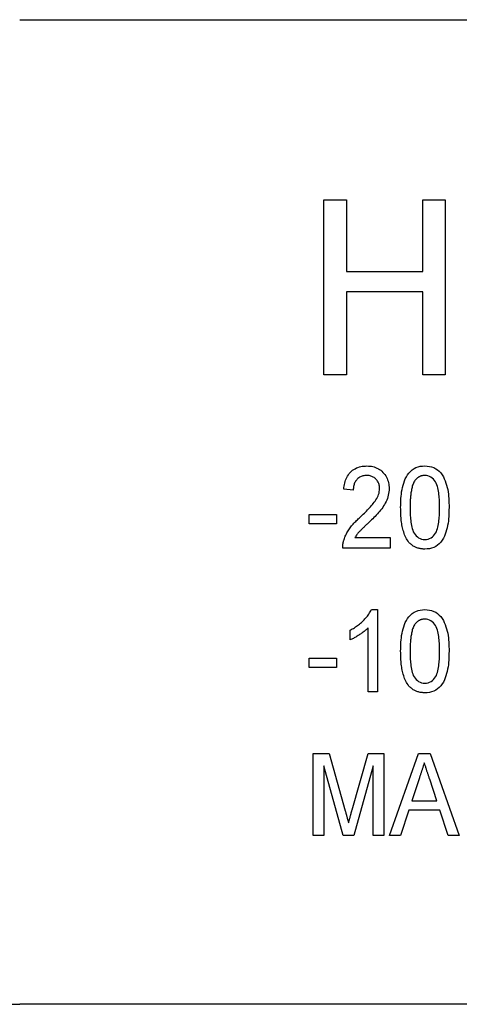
# Model space of a CAD drawing. Header units: millimetres. Extents: x 49 to 3736, y 64 to 358.
# Tile 10 of 19: x 319.47 to 327.5, y 329.04 to 347.04. Entities that reach past the tile are written whole.
import ezdxf

# ---------------------------------------------------------------- set-up
doc = ezdxf.new("R2010")
doc.units = ezdxf.units.MM
doc.layers.add('DETAIL', color=2, linetype='Continuous')

msp = doc.modelspace()

# ---------------------------------------------------------------- linework, layer by layer
at = {"layer": 'DETAIL'}
for p, q in [((319.47, 347.037), (374.162, 347.037)), ((325.029, 343.744), (325.439, 343.744)), ((325.029, 340.544), (325.029, 343.744)), ((325.439, 343.744), (325.439, 342.431)), ((326.834, 342.431), (326.834, 343.744)), ((326.834, 343.744), (327.244, 343.744)), ((327.244, 343.744), (327.244, 340.544)), ((325.439, 342.431), (326.834, 342.431)), ((326.834, 342.062), (325.439, 342.062)), ((325.439, 342.062), (325.439, 340.544)), ((326.834, 340.544), (326.834, 342.062)), ((325.439, 340.544), (325.029, 340.544)), ((327.244, 340.544), (326.834, 340.544)), ((325.566, 338.436), (325.393, 338.456)), ((324.758, 337.994), (325.258, 337.994)), ((324.758, 337.821), (324.758, 337.994)), ((325.258, 337.994), (325.258, 337.821)), ((325.258, 337.821), (324.758, 337.821)), ((325.597, 337.571), (326.239, 337.571)), ((326.239, 337.571), (326.239, 337.379)), ((326.239, 337.379), (325.374, 337.379)), ((325.897, 336.252), (326.008, 336.252)), ((326.008, 336.252), (326.008, 334.752)), ((325.835, 334.752), (325.835, 335.921)), ((325.508, 335.699), (325.508, 335.877)), ((324.758, 335.367), (325.258, 335.367)), ((324.758, 335.194), (324.758, 335.367)), ((325.258, 335.367), (325.258, 335.194)), ((325.258, 335.194), (324.758, 335.194)), ((326.008, 334.752), (325.835, 334.752)), ((324.835, 333.625), (325.123, 333.625)), ((324.835, 332.125), (324.835, 333.625)), ((325.123, 333.625), (325.42, 332.572)), ((325.544, 332.59), (325.836, 333.625)), ((325.836, 333.625), (326.124, 333.625)), ((326.124, 333.625), (326.124, 332.125)), ((326.227, 332.125), (326.756, 333.625)), ((326.756, 333.625), (326.972, 333.625)), ((326.972, 333.625), (327.502, 332.125)), ((325.38, 332.125), (325.028, 333.394)), ((325.028, 333.394), (325.028, 332.125)), ((325.931, 333.394), (325.579, 332.125)), ((325.931, 332.125), (325.931, 333.394)), ((326.774, 333.176), (326.638, 332.759)), ((327.09, 332.759), (326.963, 333.15)), ((326.638, 332.759), (327.09, 332.759)), ((326.582, 332.586), (326.431, 332.125)), ((327.146, 332.586), (326.582, 332.586)), ((327.297, 332.125), (327.146, 332.586)), ((325.028, 332.125), (324.835, 332.125)), ((325.579, 332.125), (325.38, 332.125)), ((326.124, 332.125), (325.931, 332.125)), ((326.431, 332.125), (326.227, 332.125)), ((327.502, 332.125), (327.297, 332.125)), ((314.971, 329.037), (319.47, 329.037)), ((374.162, 329.037), (319.47, 329.037))]:
    msp.add_line(p, q, dxfattribs=at)
at = {"layer": 'DETAIL', "flags": 128}
for points in [[(325.393, 338.456), (325.396, 338.483), (325.399, 338.511), (325.404, 338.538), (325.41, 338.566), (325.418, 338.593), (325.426, 338.619), (325.436, 338.645), (325.448, 338.67), (325.461, 338.695), (325.476, 338.718), (325.493, 338.741), (325.511, 338.762), (325.531, 338.781), (325.553, 338.799), (325.575, 338.815), (325.599, 338.829), (325.624, 338.842), (325.65, 338.852), (325.677, 338.861), (325.704, 338.867), (325.731, 338.872), (325.759, 338.876), (325.787, 338.878), (325.815, 338.879)], [(325.815, 338.879), (325.842, 338.878), (325.869, 338.876), (325.896, 338.872), (325.922, 338.867), (325.949, 338.86), (325.974, 338.852), (325.999, 338.841), (326.024, 338.829), (326.047, 338.815), (326.069, 338.799), (326.089, 338.781), (326.109, 338.762), (326.126, 338.742), (326.143, 338.72), (326.158, 338.697), (326.171, 338.674), (326.183, 338.649), (326.193, 338.624), (326.202, 338.599), (326.208, 338.572), (326.213, 338.546), (326.217, 338.519), (326.219, 338.492), (326.22, 338.465)], [(326.431, 338.118), (326.432, 338.16), (326.433, 338.201), (326.434, 338.242), (326.437, 338.283), (326.44, 338.325), (326.445, 338.366), (326.45, 338.407), (326.457, 338.447), (326.465, 338.488), (326.475, 338.528), (326.487, 338.567), (326.501, 338.606), (326.517, 338.644), (326.536, 338.681), (326.557, 338.716), (326.582, 338.749), (326.61, 338.78), (326.641, 338.807), (326.676, 338.83), (326.712, 338.848), (326.751, 338.862), (326.791, 338.872), (326.832, 338.877), (326.874, 338.879)], [(326.874, 338.879), (326.915, 338.877), (326.956, 338.871), (326.996, 338.861), (327.035, 338.848), (327.072, 338.829), (327.107, 338.807), (327.138, 338.781), (327.167, 338.751), (327.191, 338.717), (327.212, 338.681), (327.229, 338.644), (327.245, 338.606), (327.259, 338.567), (327.271, 338.527), (327.281, 338.487), (327.291, 338.447), (327.298, 338.407), (327.304, 338.366), (327.308, 338.325), (327.311, 338.283), (327.313, 338.242), (327.315, 338.201), (327.316, 338.16), (327.316, 338.118)], [(325.811, 338.706), (325.794, 338.705), (325.777, 338.704), (325.76, 338.701), (325.743, 338.698), (325.727, 338.693), (325.711, 338.688), (325.695, 338.68), (325.68, 338.672), (325.666, 338.663), (325.652, 338.652), (325.64, 338.64), (325.628, 338.628), (325.617, 338.615), (325.608, 338.6), (325.599, 338.585), (325.591, 338.57), (325.585, 338.554), (325.58, 338.538), (325.575, 338.521), (325.572, 338.505), (325.569, 338.488), (325.567, 338.471), (325.566, 338.453), (325.566, 338.436)], [(326.047, 338.464), (326.046, 338.479), (326.045, 338.495), (326.043, 338.511), (326.04, 338.526), (326.036, 338.541), (326.031, 338.556), (326.025, 338.571), (326.018, 338.585), (326.01, 338.599), (326.001, 338.612), (325.992, 338.624), (325.981, 338.636), (325.97, 338.647), (325.958, 338.657), (325.945, 338.667), (325.932, 338.675), (325.918, 338.683), (325.904, 338.689), (325.889, 338.694), (325.874, 338.698), (325.858, 338.702), (325.843, 338.704), (325.827, 338.705), (325.811, 338.706)], [(326.685, 338.603), (326.675, 338.585), (326.666, 338.566), (326.658, 338.547), (326.651, 338.528), (326.645, 338.508), (326.64, 338.488), (326.635, 338.468), (326.63, 338.448), (326.627, 338.427), (326.623, 338.407), (326.62, 338.387), (326.617, 338.366), (326.615, 338.346), (326.613, 338.325), (326.611, 338.305), (326.61, 338.284), (326.608, 338.263), (326.607, 338.243), (326.606, 338.222), (326.606, 338.202), (326.605, 338.181), (326.605, 338.16), (326.605, 338.14), (326.604, 338.119)], [(326.872, 338.706), (326.863, 338.705), (326.853, 338.705), (326.844, 338.704), (326.835, 338.703), (326.826, 338.701), (326.817, 338.699), (326.808, 338.697), (326.799, 338.694), (326.79, 338.69), (326.782, 338.687), (326.774, 338.683), (326.765, 338.678), (326.757, 338.673), (326.75, 338.668), (326.742, 338.663), (326.735, 338.657), (326.728, 338.651), (326.721, 338.645), (326.714, 338.638), (326.708, 338.632), (326.702, 338.625), (326.696, 338.617), (326.691, 338.61), (326.685, 338.603)], [(327.143, 338.119), (327.143, 338.149), (327.142, 338.179), (327.142, 338.209), (327.14, 338.239), (327.139, 338.269), (327.137, 338.299), (327.135, 338.329), (327.132, 338.358), (327.128, 338.388), (327.123, 338.418), (327.118, 338.447), (327.112, 338.477), (327.104, 338.506), (327.095, 338.534), (327.083, 338.562), (327.069, 338.588), (327.051, 338.613), (327.032, 338.635), (327.01, 338.656), (326.986, 338.673), (326.959, 338.688), (326.931, 338.698), (326.902, 338.704), (326.872, 338.706)], [(325.69, 337.941), (325.71, 337.959), (325.729, 337.978), (325.748, 337.997), (325.768, 338.016), (325.787, 338.035), (325.806, 338.055), (325.824, 338.074), (325.843, 338.094), (325.861, 338.114), (325.88, 338.134), (325.898, 338.154), (325.915, 338.174), (325.932, 338.195), (325.949, 338.216), (325.965, 338.238), (325.98, 338.261), (325.994, 338.284), (326.007, 338.308), (326.018, 338.332), (326.028, 338.358), (326.036, 338.383), (326.042, 338.41), (326.045, 338.437), (326.047, 338.464)], [(326.22, 338.465), (326.219, 338.434), (326.216, 338.403), (326.212, 338.373), (326.206, 338.343), (326.198, 338.313), (326.189, 338.284), (326.178, 338.255), (326.165, 338.227), (326.151, 338.2), (326.136, 338.173), (326.12, 338.147), (326.103, 338.121), (326.085, 338.096), (326.066, 338.072), (326.047, 338.048), (326.027, 338.025), (326.006, 338.002), (325.985, 337.98), (325.964, 337.957), (325.943, 337.935), (325.921, 337.913), (325.899, 337.892), (325.877, 337.87), (325.855, 337.849)], [(326.566, 337.504), (326.551, 337.526), (326.538, 337.549), (326.526, 337.573), (326.515, 337.597), (326.504, 337.622), (326.495, 337.647), (326.487, 337.672), (326.479, 337.697), (326.473, 337.723), (326.466, 337.749), (326.461, 337.775), (326.456, 337.801), (326.452, 337.827), (326.448, 337.853), (326.444, 337.88), (326.441, 337.906), (326.439, 337.933), (326.437, 337.959), (326.435, 337.986), (326.434, 338.012), (326.433, 338.039), (326.432, 338.065), (326.432, 338.092), (326.431, 338.118)], [(326.604, 338.119), (326.605, 338.089), (326.605, 338.059), (326.606, 338.029), (326.607, 337.999), (326.608, 337.97), (326.61, 337.94), (326.613, 337.91), (326.616, 337.88), (326.619, 337.85), (326.624, 337.821), (326.629, 337.791), (326.635, 337.762), (326.643, 337.733), (326.652, 337.705), (326.663, 337.677), (326.678, 337.651), (326.695, 337.627), (326.715, 337.604), (326.737, 337.584), (326.76, 337.566), (326.787, 337.551), (326.815, 337.541), (326.844, 337.534), (326.874, 337.532)], [(326.874, 337.532), (326.903, 337.534), (326.933, 337.541), (326.961, 337.551), (326.987, 337.566), (327.011, 337.584), (327.032, 337.604), (327.052, 337.627), (327.069, 337.651), (327.084, 337.677), (327.095, 337.705), (327.104, 337.733), (327.112, 337.762), (327.118, 337.792), (327.124, 337.821), (327.128, 337.851), (327.132, 337.88), (327.135, 337.91), (327.137, 337.94), (327.139, 337.97), (327.141, 337.999), (327.142, 338.029), (327.142, 338.059), (327.143, 338.089), (327.143, 338.119)], [(327.316, 338.118), (327.315, 338.077), (327.315, 338.036), (327.313, 337.995), (327.31, 337.953), (327.307, 337.912), (327.303, 337.871), (327.297, 337.83), (327.29, 337.79), (327.282, 337.749), (327.272, 337.709), (327.26, 337.67), (327.247, 337.631), (327.23, 337.593), (327.212, 337.556), (327.19, 337.521), (327.165, 337.488), (327.137, 337.458), (327.106, 337.431), (327.072, 337.408), (327.035, 337.39), (326.996, 337.376), (326.956, 337.366), (326.915, 337.361), (326.874, 337.359)], [(325.391, 337.512), (325.397, 337.533), (325.404, 337.554), (325.412, 337.575), (325.42, 337.595), (325.429, 337.616), (325.439, 337.635), (325.449, 337.655), (325.46, 337.674), (325.471, 337.693), (325.483, 337.712), (325.495, 337.73), (325.508, 337.748), (325.521, 337.766), (325.535, 337.783), (325.549, 337.8), (325.564, 337.817), (325.579, 337.833), (325.594, 337.849), (325.61, 337.865), (325.625, 337.881), (325.641, 337.896), (325.657, 337.911), (325.674, 337.926), (325.69, 337.941)], [(325.855, 337.849), (325.844, 337.838), (325.832, 337.828), (325.82, 337.817), (325.809, 337.806), (325.797, 337.795), (325.786, 337.784), (325.774, 337.773), (325.763, 337.762), (325.751, 337.751), (325.74, 337.74), (325.729, 337.729), (325.717, 337.718), (325.706, 337.707), (325.695, 337.695), (325.684, 337.684), (325.673, 337.672), (325.662, 337.661), (325.652, 337.649), (325.642, 337.636), (325.632, 337.624), (325.623, 337.611), (325.614, 337.598), (325.606, 337.584), (325.597, 337.571)], [(325.374, 337.379), (325.374, 337.384), (325.374, 337.39), (325.374, 337.395), (325.374, 337.401), (325.374, 337.407), (325.374, 337.412), (325.374, 337.418), (325.375, 337.424), (325.375, 337.429), (325.376, 337.435), (325.376, 337.44), (325.377, 337.446), (325.378, 337.452), (325.378, 337.457), (325.379, 337.463), (325.38, 337.468), (325.381, 337.474), (325.383, 337.479), (325.384, 337.485), (325.385, 337.49), (325.387, 337.496), (325.388, 337.501), (325.389, 337.507), (325.391, 337.512)], [(326.874, 337.359), (326.859, 337.36), (326.844, 337.36), (326.83, 337.361), (326.815, 337.363), (326.8, 337.365), (326.786, 337.367), (326.771, 337.37), (326.757, 337.374), (326.743, 337.378), (326.729, 337.383), (326.715, 337.388), (326.702, 337.394), (326.688, 337.4), (326.676, 337.407), (326.663, 337.415), (326.651, 337.423), (326.639, 337.432), (326.627, 337.441), (326.616, 337.45), (326.605, 337.46), (326.594, 337.47), (326.584, 337.481), (326.575, 337.492), (326.566, 337.504)], [(325.508, 335.877), (325.528, 335.888), (325.548, 335.899), (325.568, 335.91), (325.587, 335.922), (325.607, 335.935), (325.626, 335.948), (325.644, 335.961), (325.662, 335.975), (325.68, 335.989), (325.698, 336.004), (325.715, 336.019), (325.732, 336.034), (325.748, 336.05), (325.764, 336.067), (325.78, 336.083), (325.795, 336.1), (325.81, 336.117), (325.825, 336.135), (325.839, 336.153), (325.852, 336.172), (325.864, 336.191), (325.876, 336.211), (325.887, 336.231), (325.897, 336.252)], [(326.431, 335.491), (326.432, 335.533), (326.433, 335.574), (326.434, 335.615), (326.437, 335.656), (326.44, 335.698), (326.445, 335.739), (326.45, 335.78), (326.457, 335.82), (326.465, 335.861), (326.475, 335.901), (326.487, 335.94), (326.501, 335.979), (326.517, 336.017), (326.536, 336.054), (326.557, 336.089), (326.582, 336.122), (326.61, 336.153), (326.641, 336.18), (326.676, 336.203), (326.712, 336.221), (326.751, 336.235), (326.791, 336.245), (326.832, 336.25), (326.874, 336.252)], [(326.874, 336.252), (326.915, 336.25), (326.956, 336.244), (326.996, 336.235), (327.035, 336.221), (327.072, 336.203), (327.107, 336.18), (327.138, 336.154), (327.167, 336.124), (327.191, 336.09), (327.212, 336.054), (327.229, 336.017), (327.245, 335.979), (327.259, 335.94), (327.271, 335.9), (327.281, 335.861), (327.291, 335.82), (327.298, 335.78), (327.304, 335.739), (327.308, 335.698), (327.311, 335.657), (327.313, 335.615), (327.315, 335.574), (327.316, 335.533), (327.316, 335.491)], [(326.872, 336.079), (326.863, 336.078), (326.853, 336.078), (326.844, 336.077), (326.835, 336.076), (326.826, 336.074), (326.817, 336.072), (326.808, 336.07), (326.799, 336.067), (326.79, 336.063), (326.782, 336.06), (326.774, 336.056), (326.765, 336.051), (326.757, 336.046), (326.75, 336.041), (326.742, 336.036), (326.735, 336.03), (326.728, 336.024), (326.721, 336.018), (326.714, 336.011), (326.708, 336.005), (326.702, 335.998), (326.696, 335.991), (326.691, 335.983), (326.685, 335.976)], [(327.143, 335.492), (327.143, 335.522), (327.142, 335.552), (327.142, 335.582), (327.14, 335.612), (327.139, 335.642), (327.137, 335.672), (327.135, 335.702), (327.132, 335.731), (327.128, 335.761), (327.123, 335.791), (327.118, 335.82), (327.112, 335.85), (327.104, 335.879), (327.095, 335.907), (327.083, 335.935), (327.069, 335.961), (327.051, 335.986), (327.032, 336.008), (327.01, 336.029), (326.986, 336.047), (326.959, 336.061), (326.931, 336.071), (326.902, 336.077), (326.872, 336.079)], [(325.835, 335.921), (325.824, 335.909), (325.812, 335.897), (325.8, 335.886), (325.788, 335.875), (325.775, 335.864), (325.762, 335.853), (325.749, 335.843), (325.736, 335.833), (325.723, 335.823), (325.709, 335.814), (325.696, 335.804), (325.682, 335.795), (325.668, 335.786), (325.654, 335.777), (325.64, 335.768), (325.626, 335.76), (325.612, 335.751), (325.597, 335.743), (325.583, 335.735), (325.568, 335.727), (325.553, 335.72), (325.539, 335.713), (325.523, 335.706), (325.508, 335.699)], [(326.685, 335.976), (326.675, 335.958), (326.666, 335.939), (326.658, 335.92), (326.651, 335.901), (326.645, 335.881), (326.64, 335.861), (326.635, 335.841), (326.63, 335.821), (326.627, 335.8), (326.623, 335.78), (326.62, 335.76), (326.617, 335.739), (326.615, 335.719), (326.613, 335.698), (326.611, 335.678), (326.61, 335.657), (326.608, 335.636), (326.607, 335.616), (326.606, 335.595), (326.606, 335.575), (326.605, 335.554), (326.605, 335.533), (326.605, 335.513), (326.604, 335.492)], [(326.566, 334.877), (326.551, 334.899), (326.538, 334.922), (326.526, 334.946), (326.515, 334.97), (326.504, 334.995), (326.495, 335.02), (326.487, 335.045), (326.479, 335.07), (326.473, 335.096), (326.466, 335.122), (326.461, 335.148), (326.456, 335.174), (326.452, 335.2), (326.448, 335.226), (326.444, 335.253), (326.441, 335.279), (326.439, 335.306), (326.437, 335.332), (326.435, 335.359), (326.434, 335.385), (326.433, 335.412), (326.432, 335.438), (326.432, 335.465), (326.431, 335.491)], [(326.604, 335.492), (326.605, 335.462), (326.605, 335.432), (326.606, 335.402), (326.607, 335.372), (326.608, 335.343), (326.61, 335.313), (326.613, 335.283), (326.616, 335.253), (326.619, 335.224), (326.624, 335.194), (326.629, 335.165), (326.635, 335.135), (326.643, 335.106), (326.652, 335.078), (326.663, 335.05), (326.678, 335.024), (326.695, 335), (326.715, 334.977), (326.737, 334.957), (326.76, 334.939), (326.787, 334.924), (326.815, 334.914), (326.844, 334.908), (326.874, 334.906)], [(326.874, 334.906), (326.903, 334.908), (326.933, 334.914), (326.961, 334.924), (326.987, 334.939), (327.011, 334.957), (327.032, 334.977), (327.052, 335), (327.069, 335.024), (327.084, 335.05), (327.095, 335.078), (327.104, 335.106), (327.112, 335.135), (327.118, 335.165), (327.124, 335.194), (327.128, 335.224), (327.132, 335.253), (327.135, 335.283), (327.137, 335.313), (327.139, 335.343), (327.141, 335.373), (327.142, 335.402), (327.142, 335.432), (327.143, 335.462), (327.143, 335.492)], [(327.316, 335.491), (327.315, 335.45), (327.315, 335.409), (327.313, 335.368), (327.31, 335.327), (327.307, 335.285), (327.303, 335.244), (327.297, 335.204), (327.29, 335.163), (327.282, 335.122), (327.272, 335.082), (327.26, 335.043), (327.247, 335.004), (327.23, 334.966), (327.212, 334.929), (327.19, 334.894), (327.165, 334.861), (327.137, 334.831), (327.106, 334.804), (327.072, 334.781), (327.035, 334.763), (326.996, 334.749), (326.956, 334.739), (326.915, 334.734), (326.874, 334.732)], [(326.874, 334.732), (326.859, 334.733), (326.844, 334.734), (326.83, 334.735), (326.815, 334.736), (326.8, 334.738), (326.786, 334.74), (326.771, 334.744), (326.757, 334.747), (326.743, 334.751), (326.729, 334.756), (326.715, 334.761), (326.702, 334.767), (326.688, 334.773), (326.676, 334.78), (326.663, 334.788), (326.651, 334.796), (326.639, 334.805), (326.627, 334.814), (326.616, 334.823), (326.605, 334.833), (326.594, 334.843), (326.584, 334.854), (326.575, 334.866), (326.566, 334.877)], [(326.864, 333.452), (326.86, 333.44), (326.856, 333.429), (326.853, 333.417), (326.849, 333.406), (326.845, 333.394), (326.841, 333.383), (326.838, 333.371), (326.834, 333.36), (326.83, 333.348), (326.826, 333.337), (326.823, 333.325), (326.819, 333.314), (326.815, 333.302), (326.811, 333.291), (326.808, 333.279), (326.804, 333.268), (326.8, 333.256), (326.796, 333.245), (326.793, 333.233), (326.789, 333.222), (326.785, 333.21), (326.781, 333.199), (326.778, 333.187), (326.774, 333.176)], [(326.963, 333.15), (326.958, 333.162), (326.954, 333.175), (326.95, 333.187), (326.946, 333.2), (326.942, 333.213), (326.938, 333.225), (326.934, 333.238), (326.93, 333.25), (326.926, 333.263), (326.922, 333.276), (326.917, 333.288), (326.913, 333.301), (326.909, 333.313), (326.905, 333.326), (326.901, 333.338), (326.897, 333.351), (326.893, 333.364), (326.889, 333.376), (326.885, 333.389), (326.88, 333.401), (326.876, 333.414), (326.872, 333.426), (326.868, 333.439), (326.864, 333.452)], [(325.42, 332.572), (325.422, 332.563), (325.425, 332.554), (325.427, 332.545), (325.43, 332.535), (325.432, 332.526), (325.435, 332.517), (325.437, 332.508), (325.44, 332.499), (325.442, 332.49), (325.445, 332.48), (325.447, 332.471), (325.45, 332.462), (325.453, 332.453), (325.455, 332.444), (325.457, 332.435), (325.46, 332.425), (325.462, 332.416), (325.465, 332.407), (325.467, 332.398), (325.47, 332.389), (325.472, 332.38), (325.475, 332.37), (325.477, 332.361), (325.479, 332.352)], [(325.479, 332.352), (325.482, 332.362), (325.484, 332.372), (325.487, 332.382), (325.49, 332.392), (325.492, 332.402), (325.495, 332.412), (325.498, 332.422), (325.5, 332.431), (325.503, 332.441), (325.506, 332.451), (325.508, 332.461), (325.511, 332.471), (325.514, 332.481), (325.517, 332.491), (325.519, 332.501), (325.522, 332.511), (325.525, 332.521), (325.528, 332.531), (325.53, 332.541), (325.533, 332.551), (325.536, 332.56), (325.539, 332.57), (325.542, 332.58), (325.544, 332.59)]]:
    msp.add_lwpolyline(points, dxfattribs=at)

doc.saveas('drawing.dxf')
